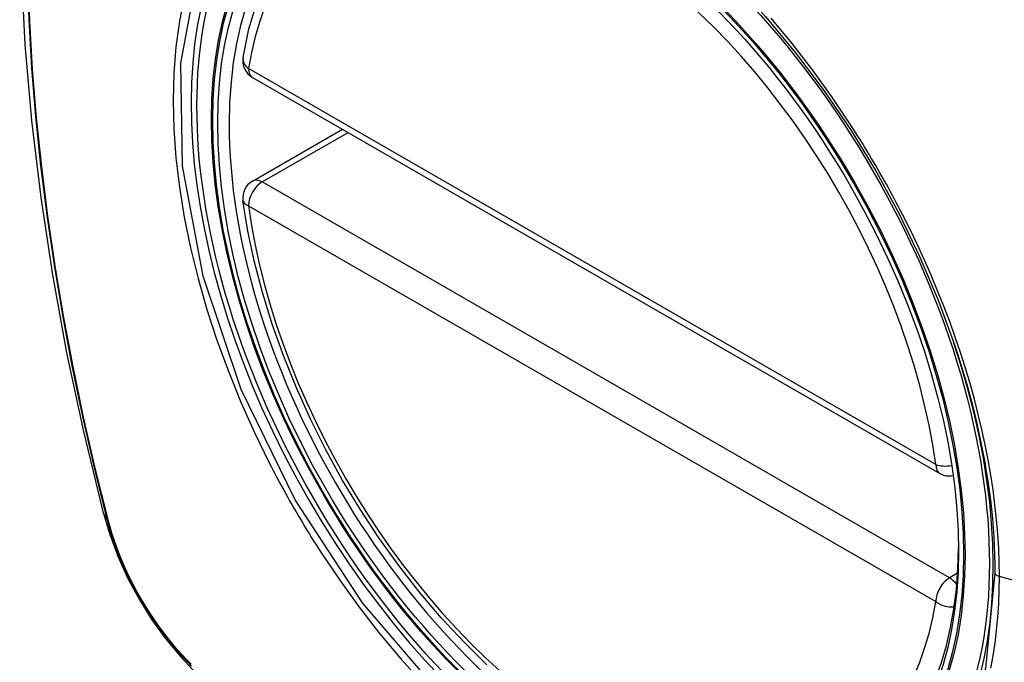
# Model space of a CAD drawing. Header units: inches. Extents: x 435.6 to 512.6, y 167.3 to 237.6.
# Tile 60 of 115: x 510.3 to 510.901, y 180.629 to 181.021. Entities that reach past the tile are written whole.
import ezdxf

# ---------------------------------------------------------------- set-up
doc = ezdxf.new("R2010")
doc.units = ezdxf.units.IN
doc.header["$MEASUREMENT"] = 0
doc.layers.add('Visible Edges(ANSI)', color=7, linetype='Continuous', lineweight=25)
doc.layers.add('Visible Tangent Edges(ANSI)', color=7, linetype='Continuous', lineweight=25)

msp = doc.modelspace()

# ---------------------------------------------------------------- linework, layer by layer
at = {"layer": 'Visible Edges(ANSI)'}
for p, q in [((510.44201, 180.98594), (510.86175, 180.74423)), ((510.44201, 180.92273), (510.4969, 180.95433))]:
    msp.add_line(p, q, dxfattribs=at)
at = {"layer": 'Visible Edges(ANSI)', "flags": 128}
for points in [[(510.35387, 181.42964), (510.34103, 181.39153), (510.32998, 181.3523), (510.32069, 181.31201), (510.31313, 181.27074), (510.30729, 181.22855), (510.30315, 181.1855), (510.30067, 181.14166), (510.29985, 181.09709), (510.30067, 181.05184), (510.30309, 181.00599), (510.30711, 180.95959), (510.31271, 180.91272), (510.31986, 180.86543), (510.32854, 180.81779), (510.33873, 180.76988), (510.3504, 180.72176)], [(510.43625, 180.99808), (510.43986, 181.01564), (510.4448, 181.03221), (510.45108, 181.04767), (510.45868, 181.06193), (510.46758, 181.07488), (510.47774, 181.0864), (510.48911, 181.09638), (510.50158, 181.10471)], [(510.75534, 181.02308), (510.77372, 181.00103), (510.79113, 180.97785), (510.80754, 180.95361), (510.82282, 180.9285), (510.83687, 180.90268), (510.84959, 180.87633), (510.8609, 180.84963), (510.87074, 180.8227)], [(510.58505, 180.62749), (510.57099, 180.64138), (510.55732, 180.65613), (510.5441, 180.67167), (510.5314, 180.68794), (510.51925, 180.70485), (510.50773, 180.72234), (510.49688, 180.74032), (510.48674, 180.75872), (510.47737, 180.77745), (510.4688, 180.79644), (510.46107, 180.81558), (510.45422, 180.83481), (510.44829, 180.85404), (510.44329, 180.87319), (510.43926, 180.89216), (510.4362, 180.91088)], [(510.3504, 180.72176), (510.35464, 180.70746), (510.35978, 180.69373), (510.36577, 180.68052), (510.37258, 180.66779), (510.3802, 180.65553), (510.38865, 180.64373), (510.39797, 180.63241), (510.40825, 180.62159)]]:
    msp.add_lwpolyline(points, dxfattribs=at)
at = {"layer": 'Visible Edges(ANSI)'}
for centre, start, end in [((510.44791, 180.99618), 170.73318, 240.06401), ((510.44791, 180.91249), 119.93599, 187.8207), ((510.86765, 180.75447), 240.06401, 281.2647)]:
    msp.add_arc(centre, 0.01181, start, end, dxfattribs=at)
msp.add_ellipse((510.64699, 180.82727), major_axis=(-0.15963, 0.2772), ratio=0.578093, dxfattribs=at)
msp.add_ellipse((510.65047, 180.82927), major_axis=(0.15718, -0.27294), ratio=0.578093, start_param=2.362013, end_param=7.062765, dxfattribs=at)
at = {"layer": 'Visible Tangent Edges(ANSI)'}
for p, q in [((510.85929, 180.74966), (510.43955, 180.99137)), ((510.44791, 180.92215), (510.50035, 180.95235)), ((510.86765, 180.68044), (510.44791, 180.92215)), ((510.43955, 180.90768), (510.85929, 180.66597)), ((510.35393, 180.71565), (510.35381, 180.7161)), ((510.87263, 180.68331), (510.86765, 180.68044)), ((511.08291, 180.6301), (510.89816, 180.68133))]:
    msp.add_line(p, q, dxfattribs=at)
at = {"layer": 'Visible Tangent Edges(ANSI)', "flags": 128}
for points in [[(510.30433, 181.05005), (510.30538, 181.02108), (510.30711, 180.99175), (510.30952, 180.9621), (510.31261, 180.93216), (510.31638, 180.90197), (510.32082, 180.87153), (510.32594, 180.84085), (510.33172, 180.80997), (510.33817, 180.77891), (510.34527, 180.74769), (510.35303, 180.71634)], [(510.35381, 180.7161), (510.34604, 180.74738), (510.33892, 180.77853), (510.33246, 180.80953), (510.32666, 180.84035), (510.32153, 180.87097), (510.31707, 180.90136), (510.31328, 180.93149), (510.31018, 180.96138), (510.30775, 180.99097), (510.30602, 181.02023), (510.30497, 181.04914)], [(510.89543, 180.68348), (510.88967, 180.62518), (510.87269, 180.57623), (510.84517, 180.53872), (510.8086, 180.51471), (510.76461, 180.5052), (510.71502, 180.5105), (510.66225, 180.53039), (510.60868, 180.56393), (510.55689, 180.6096), (510.50919, 180.66519), (510.468, 180.72804), (510.43513, 180.79544), (510.41187, 180.86456), (510.39937, 180.93201), (510.39822, 180.99467), (510.40848, 181.04946)], [(510.40031, 181.03509), (510.39737, 181.02022), (510.39525, 181.00469), (510.39398, 180.98855), (510.39356, 180.97183), (510.39399, 180.9546), (510.39528, 180.93693), (510.39742, 180.91891), (510.40039, 180.90058), (510.40418, 180.88202), (510.40877, 180.86327), (510.41417, 180.8444), (510.42034, 180.82548), (510.42728, 180.80657), (510.43493, 180.78778), (510.44327, 180.76915), (510.45228, 180.75073)], [(510.80748, 180.95686), (510.79606, 180.97394), (510.78411, 180.99053), (510.77169, 181.0066), (510.75883, 181.02208)], [(510.83901, 180.90226), (510.83781, 180.90459), (510.83659, 180.90692), (510.83537, 180.90924), (510.83414, 180.91156), (510.8329, 180.91387), (510.83164, 180.91618), (510.83038, 180.91849), (510.82911, 180.92079), (510.82783, 180.92308), (510.82654, 180.92537), (510.82523, 180.92766), (510.82392, 180.92994), (510.8226, 180.93221), (510.82128, 180.93448), (510.81994, 180.93675), (510.81859, 180.93901), (510.81723, 180.94126), (510.81587, 180.94351), (510.81449, 180.94575), (510.81311, 180.94798), (510.81172, 180.95021), (510.81031, 180.95244), (510.8089, 180.95465), (510.80748, 180.95686)], [(510.89816, 180.68133), (510.89805, 180.68984), (510.89773, 180.69848), (510.89719, 180.70724), (510.89643, 180.71611), (510.89547, 180.72508), (510.89429, 180.73413), (510.8929, 180.74326), (510.89131, 180.75244), (510.88951, 180.76168), (510.8875, 180.77096), (510.88529, 180.78028), (510.88288, 180.78964), (510.88026, 180.79905), (510.87744, 180.80849), (510.87442, 180.81795), (510.87121, 180.82742), (510.8678, 180.83689), (510.86422, 180.84634), (510.86045, 180.85577), (510.8565, 180.86516), (510.85238, 180.87451), (510.84809, 180.88381), (510.84363, 180.89306), (510.83901, 180.90226)], [(510.87074, 180.8227), (510.87272, 180.81667), (510.87463, 180.81065), (510.87646, 180.80463), (510.8782, 180.79863), (510.87986, 180.79264), (510.88144, 180.78667), (510.88294, 180.78072), (510.88435, 180.77479), (510.88568, 180.76888), (510.88692, 180.76298), (510.88808, 180.7571), (510.88916, 180.75123), (510.89015, 180.74539), (510.89106, 180.73958), (510.89189, 180.73379), (510.89263, 180.72804), (510.89328, 180.72232), (510.89385, 180.71663), (510.89433, 180.71099), (510.89472, 180.70539), (510.89503, 180.69983), (510.89525, 180.69433), (510.89538, 180.68888), (510.89543, 180.68348)], [(510.45228, 180.75073), (510.45348, 180.7484), (510.45469, 180.74607), (510.4559, 180.74374), (510.45713, 180.74142), (510.45837, 180.7391), (510.45962, 180.73679), (510.46088, 180.73449), (510.46215, 180.73219), (510.46343, 180.72989), (510.46472, 180.7276), (510.46602, 180.72531), (510.46733, 180.72303), (510.46865, 180.72076), (510.46998, 180.71849), (510.47132, 180.71622), (510.47267, 180.71397), (510.47403, 180.71171), (510.4754, 180.70947), (510.47678, 180.70723), (510.47816, 180.70499), (510.47956, 180.70277), (510.48097, 180.70055), (510.48238, 180.69833), (510.48381, 180.69612)], [(510.35303, 180.71634), (510.35412, 180.71229), (510.35533, 180.70822), (510.35664, 180.70415), (510.35806, 180.70007), (510.35958, 180.696), (510.36121, 180.69193), (510.36294, 180.68788), (510.36477, 180.68385), (510.36669, 180.67985), (510.3687, 180.67588), (510.37081, 180.67194), (510.373, 180.66805), (510.37527, 180.66421), (510.37763, 180.66042), (510.38006, 180.65669), (510.38257, 180.65302), (510.38514, 180.64943), (510.38779, 180.64591), (510.39049, 180.64247), (510.39325, 180.63912), (510.39607, 180.63585), (510.39894, 180.63268), (510.40186, 180.62961), (510.40481, 180.62664)], [(510.40466, 180.62777), (510.40177, 180.6307), (510.39892, 180.63373), (510.39611, 180.63685), (510.39336, 180.64005), (510.39066, 180.64335), (510.38802, 180.64672), (510.38544, 180.65017), (510.38292, 180.65369), (510.38047, 180.65727), (510.37809, 180.66092), (510.37579, 180.66463), (510.37357, 180.66839), (510.37143, 180.67219), (510.36937, 180.67604), (510.3674, 180.67992), (510.36551, 180.68383), (510.36372, 180.68777), (510.36202, 180.69174), (510.36042, 180.69571), (510.35892, 180.6997), (510.35752, 180.70369), (510.35622, 180.70769), (510.35502, 180.71167), (510.35393, 180.71565)], [(510.48381, 180.69612), (510.49527, 180.67908), (510.50724, 180.66254), (510.51967, 180.64656), (510.53257, 180.63113), (510.5459, 180.61631)], [(510.89293, 180.62543), (510.89431, 180.63298), (510.89549, 180.6407), (510.89645, 180.64856), (510.8972, 180.65657), (510.89774, 180.66471), (510.89806, 180.67296), (510.89816, 180.68133)]]:
    msp.add_lwpolyline(points, dxfattribs=at)
at = {"layer": 'Visible Tangent Edges(ANSI)'}
for centre, major_axis, ratio, start_param, end_param in [((510.64947, 180.8287), (-0.17285, 0.30015), 0.578093, 5.049711, 10.658253), ((510.64942, 180.82867), (-0.1503, 0.261), 0.578093, 4.099688, 6.899754), ((510.44791, 180.99618), (-0.01166, 0.0019), 0.665724, 0, 0.886269), ((510.44791, 180.99618), (-0.00589, -0.01024), 0.578093, 5.495853, 6.283185), ((510.44791, 180.91249), (-0.00589, -0.01024), 0.578093, 3.925057, 5.495853), ((510.44791, 180.91249), (-0.00589, 0.01024), 0.578093, 5.499721, 6.283185), ((510.44791, 180.91249), (-0.0117, -0.00161), 0.469248, 0, 0.71371), ((510.64942, 180.82867), (0.1503, -0.261), 0.578093, 4.099688, 6.899754), ((510.86765, 180.75447), (-0.00589, -0.01024), 0.578093, 5.495853, 6.283185), ((510.86765, 180.75447), (-0.0117, -0.00161), 0.469248, 0.71371, 1.627234), ((510.46478, 180.75121), (-0.11438, -0.02945), 0.352863, 0, 0.142152), ((510.36234, 180.71924), (-0.00953, -0.00245), 0.357658, 0.142431, 0.406138), ((510.86765, 180.67078), (0.00589, 0.01024), 0.578093, 0.783464, 2.354261), ((510.86765, 180.67078), (0.00589, -0.01024), 0.578093, 1.794906, 2.358128), ((510.9003, 180.68388), (-0.00492, 0), 0.575862, 0.141897, 1.122073), ((510.86765, 180.67078), (0.01166, -0.0019), 0.665724, 4.027862, 5.067773)]:
    msp.add_ellipse(centre, major_axis=major_axis, ratio=ratio, start_param=start_param, end_param=end_param, dxfattribs=at)
for centre, major_axis in [((510.65007, 180.82904), (0.17078, -0.29656)), ((510.64709, 180.82733), (-0.16238, 0.28198)), ((510.64699, 180.82727), (0.16178, -0.28094))]:
    msp.add_ellipse(centre, major_axis=major_axis, ratio=0.578093, dxfattribs=at)

doc.saveas('drawing.dxf')
